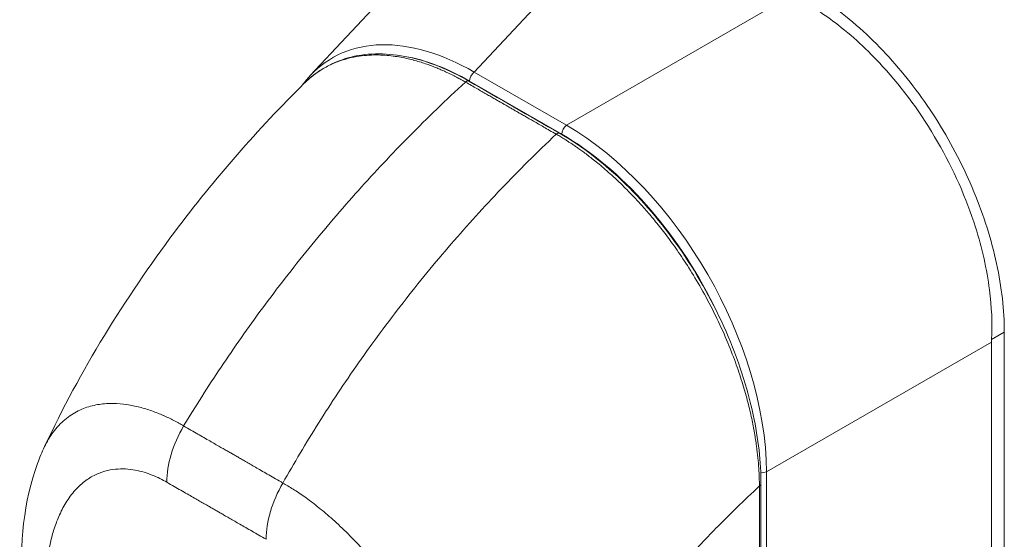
# Model space of a CAD drawing. Header units: inches. Extents: x 1 to 177, y 1 to 112.
# Tile 67 of 70: x 167.33 to 169.76, y 86.78 to 88.06. Entities that reach past the tile are written whole.
import ezdxf

# ---------------------------------------------------------------- set-up
doc = ezdxf.new("R2010")
doc.units = ezdxf.units.IN
doc.header["$LTSCALE"] = 10.666667
doc.header["$MEASUREMENT"] = 0
doc.layers.add('Visible (ANSI)', color=7, linetype='Continuous', lineweight=13)
doc.layers.add('Visible Narrow (ANSI)', color=7, linetype='Continuous', lineweight=18)

msp = doc.modelspace()

# ---------------------------------------------------------------- linework, layer by layer
at = {"layer": 'Visible (ANSI)'}
for p, q in [((168.0428, 87.9201), (168.4396, 88.3447)), ((169.7551, 86.4104), (169.7551, 87.2878)), ((169.7235, 86.3933), (169.7235, 87.2632))]:
    msp.add_line(p, q, dxfattribs=at)
for centre, major_axis, ratio, start_param, end_param in [((168.4648, 87.3338), (-0.3689, 0.629), 0.561816, 0.165398, 0.165399), ((169.8147, 87.3157), (-0.0644, -0.1118), 0.578093, 5.43459, 5.495672)]:
    msp.add_ellipse(centre, major_axis=major_axis, ratio=ratio, start_param=start_param, end_param=end_param, dxfattribs=at)
for points, knots in [([(169.2671, 88.1329), (169.2935, 88.1177), (169.3438, 88.0842), (169.4148, 88.024), (169.4789, 87.9581), (169.5382, 87.8855), (169.5927, 87.8061), (169.6409, 87.7213), (169.6816, 87.6336), (169.714, 87.5446), (169.7376, 87.456), (169.7519, 87.3695), (169.7551, 87.3144), (169.7551, 87.2878)], [0, 0, 0, 0, 0.103179, 0.19641, 0.284272, 0.371718, 0.461564, 0.551364, 0.640801, 0.730189, 0.82001, 0.909949, 1, 1, 1, 1]), ([(169.7237, 87.2697), (169.7257, 87.309), (169.7239, 87.3501), (169.712, 87.4426), (169.7004, 87.4942), (169.6613, 87.6178), (169.6297, 87.6891), (169.5516, 87.8244), (169.5056, 87.8874), (169.4181, 87.983), (169.3791, 88.0189), (169.3049, 88.0753), (169.2705, 88.0971), (169.2357, 88.1148)], [-2.744293, -2.744293, -2.744293, -2.744293, -2.388759, -2.388759, -1.963257, -1.963257, -1.372369, -1.372369, -0.781853, -0.781853, -0.353962, -0.353962, 0, 0, 0, 0]), ([(168.0272, 87.9005), (168.0595, 87.9325), (168.0996, 87.9549), (168.1872, 87.9763), (168.2355, 87.9761), (168.3335, 87.9553), (168.3842, 87.9351), (168.4341, 87.9064)], [0, 0, 0, 0, 0.569312, 0.569312, 1.123872, 1.123872, 1.659153, 1.659153, 1.659153, 1.659153]), ([(167.3872, 87.0053), (167.4753, 87.1927), (167.5859, 87.3716), (167.8067, 87.6659), (167.9144, 87.7888), (168.0273, 87.9006)], [0, 0, 0, 0, 1.57823, 1.57823, 2.85439, 2.85439, 2.85439, 2.85439]), ([(168.6578, 87.7779), (168.7131, 87.7462), (168.7689, 87.7031), (168.8707, 87.6036), (168.9182, 87.5465), (169.0018, 87.424), (169.0389, 87.3569), (169.0983, 87.2212), (169.1212, 87.1508), (169.1482, 87.0247), (169.1547, 86.967), (169.1547, 86.9133)], [0, 0, 0, 0, 0.592247, 0.592247, 1.159351, 1.159351, 1.729215, 1.729215, 2.301381, 2.301381, 2.798391, 2.798391, 2.798391, 2.798391]), ([(167.3314, 86.6582), (167.3259, 86.7653), (167.3355, 86.8702), (167.3751, 86.978), (167.3808, 86.9918), (167.3872, 87.0053)], [0, 0, 0, 0, 0.923707, 0.923707, 1.06188, 1.06188, 1.06188, 1.06188])]:
    msp.add_open_spline(points, degree=3, knots=knots, dxfattribs=at)
for points in [[(168.0229, 87.8963), (168.0292, 87.9047), (168.0358, 87.9127), (168.0428, 87.9201)], [(168.0273, 87.9006), (168.0273, 87.9006), (168.0273, 87.9006), (168.0273, 87.9006)], [(168.4341, 87.9064), (168.5087, 87.8636), (168.5832, 87.8208), (168.6578, 87.7779)], [(168.3516, 87.4592), (168.3516, 87.4592), (168.3516, 87.4592), (168.3516, 87.4592)], [(169.1547, 86.9133), (169.1548, 86.667), (169.1542, 86.4211), (169.1528, 86.1756)], [(169.0346, 86.7946), (169.0346, 86.7946), (169.0346, 86.7946), (169.0346, 86.7946)]]:
    msp.add_open_spline(points, degree=3, dxfattribs=at)
at = {"layer": 'Visible Narrow (ANSI)'}
for p, q in [((168.4474, 87.9288), (168.8362, 88.3447)), ((168.6748, 87.7979), (169.23, 88.1179)), ((168.6748, 87.7979), (168.4474, 87.9288)), ((168.6633, 87.7754), (168.4359, 87.9063)), ((169.7551, 87.2878), (169.7237, 87.2697)), ((169.1683, 86.9431), (169.7235, 87.2632)), ((169.1683, 86.1858), (169.1683, 86.9431))]:
    msp.add_line(p, q, dxfattribs=at)
for centre, major_axis, ratio, start_param, end_param in [((168.4648, 87.3338), (-0.3689, 0.629), 0.561816, 5.510319, 6.448584), ((168.4509, 87.3258), (-0.3544, 0.6153), 0.560917, 6.056113, 6.056126), ((168.4509, 87.3258), (-0.3544, 0.6153), 0.560917, 5.514689, 5.845182), ((168.4499, 87.9144), (0.0098, 0.0171), 0.578093, 0.957997, 2.35426), ((168.4282, 87.8962), (0.0059, 0.0102), 0.57881, 0, 1.078266), ((168.6773, 87.7834), (0.0098, 0.0171), 0.578093, 0.957997, 2.354261), ((168.6623, 87.22), (-0.3536, 0.6141), 0.589343, 3.944109, 5.484747), ((168.6519, 87.7677), (0.0059, 0.0102), 0.578842, 0, 1.078239), ((168.6484, 87.212), (-0.3438, 0.5971), 0.595796, 4.607925, 5.484765), ((168.5496, 86.7363), (-0.4028, 0.6994), 0.578093, 5.840237, 5.840239), ((167.8281, 86.9977), (-0.0981, -0.1707), 0.578742, 4.701637, 5.495287), ((169.157, 86.9524), (0.0197, 0), 0.575862, 4.563242, 5.323254), ((168.0729, 86.857), (-0.098, -0.1707), 0.57891, 4.701489, 5.49514), ((169.1429, 86.9133), (0.0118, 0), 0.575662, 5.457894, 6.283184), ((168.0619, 86.8675), (0.0591, 0.0001), 0.575125, 2.42984, 2.42985), ((168.0758, 86.8595), (0.0393, -0.0682), 0.578093, 3.990717, 3.990724), ((168.5497, 86.7363), (-0.4027, 0.6994), 0.578093, 4.474321, 4.474323)]:
    msp.add_ellipse(centre, major_axis=major_axis, ratio=ratio, start_param=start_param, end_param=end_param, dxfattribs=at)
for points, knots in [([(168.4258, 87.904), (168.4246, 87.9047), (168.4233, 87.9055), (168.4218, 87.9063), (168.4204, 87.9071), (168.4188, 87.908), (168.4172, 87.9089), (168.4172, 87.9089), (168.4172, 87.9089), (168.4172, 87.9089), (168.4155, 87.9098), (168.4138, 87.9107), (168.4121, 87.9117), (168.4121, 87.9117), (168.412, 87.9117), (168.412, 87.9117), (168.4102, 87.9127), (168.4084, 87.9137), (168.4065, 87.9147), (168.4065, 87.9147), (168.4065, 87.9147), (168.4064, 87.9147), (168.4045, 87.9157), (168.4026, 87.9167), (168.4005, 87.9178), (168.4005, 87.9178), (168.4005, 87.9178), (168.4005, 87.9178), (168.3985, 87.9189), (168.3964, 87.9199), (168.3942, 87.921), (168.3942, 87.921), (168.3942, 87.921), (168.3942, 87.921), (168.392, 87.9221), (168.3898, 87.9232), (168.3875, 87.9243), (168.3875, 87.9243), (168.3875, 87.9243), (168.3874, 87.9243), (168.3851, 87.9255), (168.3827, 87.9266), (168.3801, 87.9278), (168.3801, 87.9278), (168.3801, 87.9278), (168.3801, 87.9278), (168.3775, 87.929), (168.3748, 87.9303), (168.3719, 87.9316), (168.3719, 87.9316), (168.3719, 87.9316), (168.3719, 87.9316), (168.369, 87.9329), (168.3659, 87.9342), (168.3627, 87.9356), (168.3626, 87.9356), (168.3626, 87.9356), (168.3626, 87.9357), (168.3593, 87.937), (168.3558, 87.9385), (168.3521, 87.94), (168.3521, 87.94), (168.3521, 87.94), (168.352, 87.94), (168.3483, 87.9415), (168.3443, 87.943), (168.3401, 87.9446), (168.3401, 87.9446), (168.3401, 87.9446), (168.34, 87.9446), (168.3358, 87.9462), (168.3314, 87.9478), (168.3268, 87.9494), (168.3267, 87.9494), (168.3267, 87.9494), (168.3267, 87.9494), (168.322, 87.951), (168.3173, 87.9525), (168.3123, 87.954), (168.3122, 87.954), (168.3122, 87.954), (168.3122, 87.954), (168.3072, 87.9555), (168.302, 87.957), (168.2966, 87.9584), (168.2966, 87.9584), (168.2966, 87.9584), (168.2965, 87.9585), (168.2912, 87.9599), (168.2856, 87.9612), (168.2799, 87.9625), (168.2799, 87.9625), (168.2798, 87.9625), (168.2798, 87.9625), (168.2741, 87.9637), (168.2681, 87.9649), (168.2619, 87.9659), (168.2619, 87.9659), (168.2619, 87.966), (168.2619, 87.966), (168.2557, 87.967), (168.2493, 87.9679), (168.2427, 87.9687), (168.2426, 87.9687), (168.2426, 87.9687), (168.2426, 87.9687), (168.2359, 87.9695), (168.2291, 87.9701), (168.2219, 87.9704), (168.2219, 87.9704), (168.2219, 87.9704), (168.2218, 87.9704), (168.2147, 87.9708), (168.2073, 87.971), (168.1997, 87.9708), (168.1996, 87.9708), (168.1996, 87.9708), (168.1996, 87.9708), (168.1919, 87.9707), (168.184, 87.9702), (168.1758, 87.9694), (168.1758, 87.9694), (168.1757, 87.9694), (168.1757, 87.9694), (168.1675, 87.9686), (168.1591, 87.9674), (168.1504, 87.9656), (168.1504, 87.9656), (168.1504, 87.9656), (168.1503, 87.9656), (168.1417, 87.9639), (168.1328, 87.9617), (168.1237, 87.9588), (168.1237, 87.9588), (168.1237, 87.9588), (168.1237, 87.9588), (168.1146, 87.956), (168.1054, 87.9525), (168.096, 87.9482), (168.096, 87.9482), (168.096, 87.9482), (168.096, 87.9482), (168.0866, 87.9439), (168.077, 87.9388), (168.0674, 87.9327), (168.0674, 87.9326), (168.0674, 87.9326), (168.0674, 87.9326), (168.0577, 87.9265), (168.0479, 87.9193), (168.0382, 87.9108), (168.0382, 87.9108), (168.0382, 87.9108), (168.0382, 87.9108), (168.0345, 87.9075), (168.0309, 87.9041), (168.0273, 87.9006)], [0, 0, 0, 0, 0.0266821, 0.0266821, 0.0266821, 0.0537236, 0.0537236, 0.0537236, 0.0540541, 0.0540541, 0.0540541, 0.0807638, 0.0807638, 0.0807638, 0.0810811, 0.0810811, 0.0810811, 0.1078045, 0.1078045, 0.1078045, 0.1081081, 0.1081081, 0.1081081, 0.1348444, 0.1348444, 0.1348444, 0.1351351, 0.1351351, 0.1351351, 0.1618839, 0.1618839, 0.1618839, 0.1621622, 0.1621622, 0.1621622, 0.1889244, 0.1889244, 0.1889244, 0.1891892, 0.1891892, 0.1891892, 0.2159652, 0.2159652, 0.2159652, 0.2162162, 0.2162162, 0.2162162, 0.243006, 0.243006, 0.243006, 0.2432432, 0.2432432, 0.2432432, 0.2700466, 0.2700466, 0.2700466, 0.2702703, 0.2702703, 0.2702703, 0.2970878, 0.2970878, 0.2970878, 0.2972973, 0.2972973, 0.2972973, 0.3241293, 0.3241293, 0.3241293, 0.3243243, 0.3243243, 0.3243243, 0.3511695, 0.3511695, 0.3511695, 0.3513514, 0.3513514, 0.3513514, 0.3782099, 0.3782099, 0.3782099, 0.3783784, 0.3783784, 0.3783784, 0.4052505, 0.4052505, 0.4052505, 0.4054054, 0.4054054, 0.4054054, 0.4322909, 0.4322909, 0.4322909, 0.4324324, 0.4324324, 0.4324324, 0.4593316, 0.4593316, 0.4593316, 0.4594595, 0.4594595, 0.4594595, 0.4863722, 0.4863722, 0.4863722, 0.4864865, 0.4864865, 0.4864865, 0.5134128, 0.5134128, 0.5134128, 0.5135135, 0.5135135, 0.5135135, 0.5404535, 0.5404535, 0.5404535, 0.5405405, 0.5405405, 0.5405405, 0.5674942, 0.5674942, 0.5674942, 0.5675676, 0.5675676, 0.5675676, 0.5945348, 0.5945348, 0.5945348, 0.5945946, 0.5945946, 0.5945946, 0.6215754, 0.6215754, 0.6215754, 0.6216216, 0.6216216, 0.6216216, 0.648616, 0.648616, 0.648616, 0.6486486, 0.6486486, 0.6486486, 0.6756567, 0.6756567, 0.6756567, 0.6756757, 0.6756757, 0.6756757, 0.7026974, 0.7026974, 0.7026974, 0.7027027, 0.7027027, 0.7027027, 0.7128981, 0.7128981, 0.7128981, 0.7128981]), ([(167.7304, 87.0563), (167.7593, 87.1042), (167.7901, 87.1526), (167.8226, 87.2012), (167.8552, 87.2498), (167.8894, 87.2985), (167.9255, 87.3474), (167.9616, 87.3962), (167.9995, 87.4452), (168.0391, 87.4938), (168.0788, 87.5425), (168.1201, 87.5908), (168.1614, 87.6368), (168.2026, 87.6827), (168.2437, 87.7264), (168.2874, 87.7707), (168.3311, 87.815), (168.3776, 87.8599), (168.4258, 87.904)], [0, 0, 0, 0, 0.166667, 0.166667, 0.166667, 0.333333, 0.333333, 0.333333, 0.5, 0.5, 0.5, 0.666667, 0.666667, 0.666667, 0.833333, 0.833333, 0.833333, 1, 1, 1, 1]), ([(168.6495, 87.7755), (168.6438, 87.7788), (168.6384, 87.7819), (168.6333, 87.7848), (168.6282, 87.7877), (168.6234, 87.7905), (168.6188, 87.7931), (168.6142, 87.7958), (168.6099, 87.7983), (168.6058, 87.8006), (168.6016, 87.803), (168.5977, 87.8053), (168.5939, 87.8074), (168.5902, 87.8096), (168.5866, 87.8116), (168.5832, 87.8136), (168.5798, 87.8155), (168.5766, 87.8174), (168.5735, 87.8192), (168.5704, 87.821), (168.5674, 87.8227), (168.5646, 87.8243), (168.5618, 87.8259), (168.5591, 87.8274), (168.5565, 87.8289), (168.5539, 87.8304), (168.5514, 87.8319), (168.5487, 87.8334), (168.5461, 87.8349), (168.5433, 87.8365), (168.5404, 87.8382), (168.5375, 87.8399), (168.5345, 87.8416), (168.5316, 87.8432), (168.5288, 87.8449), (168.5261, 87.8464), (168.5235, 87.8479), (168.5209, 87.8494), (168.5183, 87.8509), (168.5156, 87.8525), (168.5129, 87.854), (168.5101, 87.8556), (168.5072, 87.8573), (168.5043, 87.8589), (168.5012, 87.8607), (168.498, 87.8625), (168.4948, 87.8644), (168.4915, 87.8663), (168.4881, 87.8682), (168.4847, 87.8702), (168.4811, 87.8722), (168.4774, 87.8744), (168.4737, 87.8765), (168.4699, 87.8787), (168.4659, 87.881), (168.462, 87.8832), (168.4579, 87.8856), (168.4536, 87.888), (168.4493, 87.8905), (168.4449, 87.893), (168.4403, 87.8957), (168.4357, 87.8983), (168.4308, 87.9011), (168.4258, 87.904)], [0, 0, 0, 0, 0.047619, 0.047619, 0.047619, 0.095238, 0.095238, 0.095238, 0.142857, 0.142857, 0.142857, 0.190476, 0.190476, 0.190476, 0.238095, 0.238095, 0.238095, 0.285714, 0.285714, 0.285714, 0.333333, 0.333333, 0.333333, 0.380952, 0.380952, 0.380952, 0.428571, 0.428571, 0.428571, 0.47619, 0.47619, 0.47619, 0.52381, 0.52381, 0.52381, 0.571429, 0.571429, 0.571429, 0.619048, 0.619048, 0.619048, 0.666667, 0.666667, 0.666667, 0.714286, 0.714286, 0.714286, 0.761905, 0.761905, 0.761905, 0.809524, 0.809524, 0.809524, 0.857143, 0.857143, 0.857143, 0.904762, 0.904762, 0.904762, 0.952381, 0.952381, 0.952381, 1, 1, 1, 1]), ([(167.9752, 86.9156), (168.0026, 86.9644), (168.0319, 87.0137), (168.063, 87.0631), (168.0941, 87.1125), (168.127, 87.1621), (168.1618, 87.2116), (168.1966, 87.2612), (168.2333, 87.3109), (168.2718, 87.3602), (168.3102, 87.4095), (168.3504, 87.4585), (168.3906, 87.5051), (168.4309, 87.5516), (168.471, 87.5958), (168.5138, 87.6407), (168.5566, 87.6855), (168.6021, 87.7309), (168.6495, 87.7755)], [0, 0, 0, 0, 0.166667, 0.166667, 0.166667, 0.333333, 0.333333, 0.333333, 0.5, 0.5, 0.5, 0.666667, 0.666667, 0.666667, 0.833333, 0.833333, 0.833333, 1, 1, 1, 1]), ([(169.1509, 86.9083), (169.1509, 86.9148), (169.1507, 86.9217), (169.1505, 86.929), (169.1502, 86.9362), (169.1498, 86.9439), (169.1493, 86.9521), (169.1487, 86.9602), (169.148, 86.9689), (169.1471, 86.978), (169.1462, 86.9871), (169.1451, 86.9967), (169.1437, 87.0069), (169.1423, 87.017), (169.1407, 87.0277), (169.1387, 87.039), (169.1368, 87.0503), (169.1345, 87.0622), (169.1318, 87.0748), (169.1291, 87.0874), (169.1259, 87.1007), (169.1223, 87.1147), (169.1187, 87.1287), (169.1146, 87.1434), (169.1099, 87.1588), (169.1052, 87.1742), (169.0999, 87.1903), (169.0938, 87.2073), (169.0877, 87.2244), (169.0808, 87.2423), (169.0729, 87.2614), (169.065, 87.2804), (169.056, 87.3006), (169.0462, 87.321), (169.0364, 87.3414), (169.0257, 87.362), (169.0152, 87.3811), (169.0047, 87.4001), (168.9944, 87.4176), (168.9844, 87.4339), (168.9743, 87.4501), (168.9646, 87.465), (168.9551, 87.479), (168.9456, 87.493), (168.9363, 87.5059), (168.9273, 87.5181), (168.9183, 87.5302), (168.9096, 87.5416), (168.9011, 87.5521), (168.8927, 87.5627), (168.8845, 87.5725), (168.8767, 87.5816), (168.8688, 87.5908), (168.8613, 87.5993), (168.854, 87.6072), (168.8468, 87.6152), (168.8398, 87.6226), (168.833, 87.6295), (168.8263, 87.6365), (168.8198, 87.643), (168.8136, 87.6491), (168.8073, 87.6552), (168.8013, 87.6609), (168.7955, 87.6663), (168.7897, 87.6717), (168.7841, 87.6768), (168.7787, 87.6815), (168.7733, 87.6863), (168.7681, 87.6909), (168.763, 87.6951), (168.758, 87.6994), (168.7532, 87.7034), (168.7485, 87.7071), (168.7439, 87.7109), (168.7394, 87.7144), (168.7351, 87.7177), (168.7309, 87.721), (168.7269, 87.7241), (168.7232, 87.7269), (168.7194, 87.7297), (168.7159, 87.7322), (168.7126, 87.7346), (168.7093, 87.737), (168.7062, 87.7392), (168.7033, 87.7412), (168.7004, 87.7433), (168.6977, 87.7451), (168.6951, 87.7469), (168.6925, 87.7487), (168.6901, 87.7503), (168.6877, 87.7519), (168.6854, 87.7534), (168.6832, 87.7549), (168.681, 87.7563), (168.6788, 87.7577), (168.6767, 87.759), (168.6747, 87.7603), (168.6727, 87.7616), (168.6707, 87.7628), (168.6688, 87.764), (168.6668, 87.7652), (168.665, 87.7664), (168.6632, 87.7674), (168.6614, 87.7685), (168.6597, 87.7695), (168.6581, 87.7705), (168.6564, 87.7715), (168.6549, 87.7724), (168.6535, 87.7732), (168.652, 87.7741), (168.6507, 87.7748), (168.6495, 87.7755)], [0, 0, 0, 0, 0.027027, 0.027027, 0.027027, 0.054054, 0.054054, 0.054054, 0.081081, 0.081081, 0.081081, 0.108108, 0.108108, 0.108108, 0.135135, 0.135135, 0.135135, 0.162162, 0.162162, 0.162162, 0.189189, 0.189189, 0.189189, 0.216216, 0.216216, 0.216216, 0.243243, 0.243243, 0.243243, 0.27027, 0.27027, 0.27027, 0.297297, 0.297297, 0.297297, 0.324324, 0.324324, 0.324324, 0.351351, 0.351351, 0.351351, 0.378378, 0.378378, 0.378378, 0.405405, 0.405405, 0.405405, 0.432432, 0.432432, 0.432432, 0.459459, 0.459459, 0.459459, 0.486486, 0.486486, 0.486486, 0.513514, 0.513514, 0.513514, 0.540541, 0.540541, 0.540541, 0.567568, 0.567568, 0.567568, 0.594595, 0.594595, 0.594595, 0.621622, 0.621622, 0.621622, 0.648649, 0.648649, 0.648649, 0.675676, 0.675676, 0.675676, 0.702703, 0.702703, 0.702703, 0.72973, 0.72973, 0.72973, 0.756757, 0.756757, 0.756757, 0.783784, 0.783784, 0.783784, 0.810811, 0.810811, 0.810811, 0.837838, 0.837838, 0.837838, 0.864865, 0.864865, 0.864865, 0.891892, 0.891892, 0.891892, 0.918919, 0.918919, 0.918919, 0.945946, 0.945946, 0.945946, 0.972973, 0.972973, 0.972973, 1, 1, 1, 1]), ([(167.3872, 87.0053), (167.3901, 87.0115), (167.3933, 87.0176), (167.3969, 87.0236), (167.3969, 87.0237), (167.3969, 87.0237), (167.3969, 87.0237), (167.4039, 87.0356), (167.4125, 87.0472), (167.4221, 87.0575), (167.4221, 87.0575), (167.4221, 87.0575), (167.4221, 87.0575), (167.4317, 87.0677), (167.4424, 87.0766), (167.4535, 87.0838), (167.4535, 87.0838), (167.4535, 87.0838), (167.4535, 87.0838), (167.4646, 87.091), (167.476, 87.0965), (167.4876, 87.1007), (167.4876, 87.1007), (167.4876, 87.1007), (167.4876, 87.1007), (167.4992, 87.1049), (167.5109, 87.1077), (167.5224, 87.1095), (167.5224, 87.1095), (167.5224, 87.1095), (167.5224, 87.1095), (167.534, 87.1112), (167.5455, 87.1119), (167.5567, 87.1118), (167.5567, 87.1118), (167.5567, 87.1118), (167.5567, 87.1118), (167.568, 87.1116), (167.5791, 87.1107), (167.59, 87.1091), (167.59, 87.1091), (167.59, 87.1091), (167.59, 87.1091), (167.6009, 87.1075), (167.6116, 87.1053), (167.6219, 87.1026), (167.6219, 87.1026), (167.6219, 87.1026), (167.6219, 87.1026), (167.6323, 87.0999), (167.6424, 87.0968), (167.6521, 87.0933), (167.6521, 87.0933), (167.6521, 87.0933), (167.6521, 87.0933), (167.6618, 87.0898), (167.6712, 87.0861), (167.6802, 87.0821), (167.6802, 87.0821), (167.6802, 87.082), (167.6803, 87.082), (167.6893, 87.0781), (167.698, 87.0738), (167.7064, 87.0695), (167.7064, 87.0695), (167.7064, 87.0695), (167.7064, 87.0695), (167.7148, 87.0651), (167.7229, 87.0606), (167.7304, 87.0563)], [0.4246361, 0.4246361, 0.4246361, 0.4246361, 0.4499303, 0.4499303, 0.4499303, 0.45, 0.45, 0.45, 0.4999478, 0.4999478, 0.4999478, 0.5, 0.5, 0.5, 0.5499645, 0.5499645, 0.5499645, 0.55, 0.55, 0.55, 0.5999816, 0.5999816, 0.5999816, 0.6, 0.6, 0.6, 0.6499987, 0.6499987, 0.6499987, 0.65, 0.65, 0.65, 0.7, 0.7, 0.7, 0.7000161, 0.7000161, 0.7000161, 0.75, 0.75, 0.75, 0.7500335, 0.7500335, 0.7500335, 0.8, 0.8, 0.8, 0.8000508, 0.8000508, 0.8000508, 0.85, 0.85, 0.85, 0.8500682, 0.8500682, 0.8500682, 0.9, 0.9, 0.9, 0.9000857, 0.9000857, 0.9000857, 0.95, 0.95, 0.95, 0.9501023, 0.9501023, 0.9501023, 1, 1, 1, 1]), ([(167.7304, 87.0563), (167.7366, 87.0527), (167.7426, 87.0492), (167.7484, 87.0459), (167.7542, 87.0426), (167.7597, 87.0394), (167.7651, 87.0363), (167.7704, 87.0333), (167.7756, 87.0303), (167.7805, 87.0275), (167.7855, 87.0246), (167.7902, 87.0219), (167.7948, 87.0193), (167.7993, 87.0167), (167.8037, 87.0142), (167.8078, 87.0118), (167.812, 87.0095), (167.8159, 87.0072), (167.8197, 87.005), (167.8234, 87.0029), (167.827, 87.0009), (167.8303, 86.9989), (167.8337, 86.997), (167.8368, 86.9952), (167.8399, 86.9935), (167.8429, 86.9917), (167.8458, 86.9901), (167.8486, 86.9884), (167.8515, 86.9868), (167.8543, 86.9852), (167.8572, 86.9835), (167.86, 86.9819), (167.8629, 86.9802), (167.866, 86.9785), (167.869, 86.9767), (167.8722, 86.9749), (167.8755, 86.973), (167.8789, 86.9711), (167.8824, 86.969), (167.8862, 86.9669), (167.8899, 86.9647), (167.8938, 86.9624), (167.898, 86.9601), (167.9021, 86.9577), (167.9064, 86.9552), (167.9109, 86.9526), (167.9155, 86.95), (167.9202, 86.9472), (167.9252, 86.9444), (167.9301, 86.9415), (167.9353, 86.9386), (167.9406, 86.9355), (167.9459, 86.9325), (167.9515, 86.9293), (167.9572, 86.926), (167.963, 86.9226), (167.969, 86.9192), (167.9752, 86.9156)], [0, 0, 0, 0, 0.052632, 0.052632, 0.052632, 0.105263, 0.105263, 0.105263, 0.157895, 0.157895, 0.157895, 0.210526, 0.210526, 0.210526, 0.263158, 0.263158, 0.263158, 0.315789, 0.315789, 0.315789, 0.368421, 0.368421, 0.368421, 0.421053, 0.421053, 0.421053, 0.473684, 0.473684, 0.473684, 0.526316, 0.526316, 0.526316, 0.578947, 0.578947, 0.578947, 0.631579, 0.631579, 0.631579, 0.684211, 0.684211, 0.684211, 0.736842, 0.736842, 0.736842, 0.789474, 0.789474, 0.789474, 0.842105, 0.842105, 0.842105, 0.894737, 0.894737, 0.894737, 0.947368, 0.947368, 0.947368, 1, 1, 1, 1]), ([(167.3888, 86.5882), (167.3884, 86.5957), (167.3881, 86.6035), (167.3879, 86.6117), (167.3877, 86.6199), (167.3876, 86.6284), (167.3877, 86.6372), (167.3877, 86.6461), (167.3879, 86.6552), (167.3883, 86.6646), (167.3887, 86.674), (167.3893, 86.6837), (167.3902, 86.6937), (167.391, 86.7037), (167.3921, 86.714), (167.3936, 86.7245), (167.395, 86.735), (167.3968, 86.7458), (167.399, 86.7567), (167.4013, 86.7677), (167.4039, 86.7789), (167.4072, 86.7902), (167.4104, 86.8015), (167.4142, 86.813), (167.4188, 86.8245), (167.4234, 86.8359), (167.4286, 86.8474), (167.435, 86.8586), (167.4413, 86.8698), (167.4486, 86.8808), (167.4567, 86.8907), (167.4647, 86.9005), (167.4734, 86.9092), (167.4823, 86.9165), (167.4912, 86.9237), (167.5003, 86.9295), (167.5093, 86.9342), (167.5183, 86.9388), (167.5273, 86.9422), (167.5362, 86.9447), (167.545, 86.9472), (167.5537, 86.9488), (167.5622, 86.9497), (167.5707, 86.9505), (167.579, 86.9506), (167.5871, 86.9502), (167.5951, 86.9498), (167.603, 86.9488), (167.6106, 86.9474), (167.6182, 86.946), (167.6256, 86.9442), (167.6327, 86.9421), (167.6398, 86.94), (167.6465, 86.9376), (167.653, 86.935), (167.6596, 86.9324), (167.6658, 86.9296), (167.6718, 86.9266), (167.6778, 86.9237), (167.6835, 86.9206), (167.6889, 86.9175)], [0, 0, 0, 0, 0.05, 0.05, 0.05, 0.1, 0.1, 0.1, 0.15, 0.15, 0.15, 0.2, 0.2, 0.2, 0.25, 0.25, 0.25, 0.3, 0.3, 0.3, 0.35, 0.35, 0.35, 0.4, 0.4, 0.4, 0.45, 0.45, 0.45, 0.5, 0.5, 0.5, 0.55, 0.55, 0.55, 0.6, 0.6, 0.6, 0.65, 0.65, 0.65, 0.7, 0.7, 0.7, 0.75, 0.75, 0.75, 0.8, 0.8, 0.8, 0.85, 0.85, 0.85, 0.9, 0.9, 0.9, 0.95, 0.95, 0.95, 1, 1, 1, 1]), ([(167.6889, 86.9175), (167.6951, 86.9139), (167.7011, 86.9105), (167.7069, 86.9072), (167.7127, 86.9038), (167.7183, 86.9006), (167.7236, 86.8976), (167.729, 86.8945), (167.7342, 86.8915), (167.7391, 86.8887), (167.7441, 86.8858), (167.7489, 86.8831), (167.7534, 86.8805), (167.758, 86.8779), (167.7623, 86.8754), (167.7665, 86.873), (167.7706, 86.8706), (167.7746, 86.8684), (167.7783, 86.8662), (167.7821, 86.8641), (167.7856, 86.862), (167.789, 86.8601), (167.7923, 86.8582), (167.7955, 86.8564), (167.7985, 86.8547), (167.8015, 86.8529), (167.8044, 86.8513), (167.8072, 86.8497), (167.81, 86.848), (167.8128, 86.8464), (167.8157, 86.8448), (167.8185, 86.8432), (167.8214, 86.8415), (167.8244, 86.8398), (167.8274, 86.838), (167.8306, 86.8362), (167.8339, 86.8343), (167.8373, 86.8324), (167.8408, 86.8303), (167.8446, 86.8282), (167.8483, 86.826), (167.8522, 86.8237), (167.8564, 86.8214), (167.8605, 86.819), (167.8648, 86.8165), (167.8694, 86.8139), (167.8739, 86.8113), (167.8787, 86.8085), (167.8836, 86.8057), (167.8886, 86.8028), (167.8937, 86.7999), (167.8991, 86.7968), (167.9044, 86.7937), (167.91, 86.7905), (167.9158, 86.7872), (167.9215, 86.7839), (167.9275, 86.7805), (167.9337, 86.7769)], [0, 0, 0, 0, 0.0526316, 0.0526316, 0.0526316, 0.1052632, 0.1052632, 0.1052632, 0.1578947, 0.1578947, 0.1578947, 0.2105263, 0.2105263, 0.2105263, 0.2631579, 0.2631579, 0.2631579, 0.3157895, 0.3157895, 0.3157895, 0.3684211, 0.3684211, 0.3684211, 0.4210526, 0.4210526, 0.4210526, 0.4736842, 0.4736842, 0.4736842, 0.5263158, 0.5263158, 0.5263158, 0.5789474, 0.5789474, 0.5789474, 0.6315789, 0.6315789, 0.6315789, 0.6842105, 0.6842105, 0.6842105, 0.7368421, 0.7368421, 0.7368421, 0.7894737, 0.7894737, 0.7894737, 0.8421053, 0.8421053, 0.8421053, 0.8947368, 0.8947368, 0.8947368, 0.9473684, 0.9473684, 0.9473684, 1, 1, 1, 1]), ([(167.9752, 86.9156), (167.983, 86.9112), (167.9917, 86.9061), (168.0007, 86.9004), (168.0097, 86.8947), (168.0191, 86.8884), (168.029, 86.8814), (168.0389, 86.8744), (168.0493, 86.8666), (168.0602, 86.858), (168.071, 86.8494), (168.0824, 86.84), (168.0942, 86.8295), (168.106, 86.8191), (168.1183, 86.8077), (168.1311, 86.7951), (168.1439, 86.7826), (168.1571, 86.7689), (168.1707, 86.7539), (168.1844, 86.7389), (168.1985, 86.7225), (168.2128, 86.7048), (168.2272, 86.6871), (168.2419, 86.668), (168.2568, 86.6474), (168.2717, 86.6268), (168.2868, 86.6046), (168.302, 86.5806), (168.3172, 86.5566), (168.3325, 86.5308), (168.3465, 86.5056), (168.3605, 86.4803), (168.3732, 86.4557), (168.3843, 86.4325), (168.3955, 86.4093), (168.4053, 86.3876), (168.414, 86.3671), (168.4227, 86.3466), (168.4303, 86.3273), (168.4371, 86.3093), (168.4439, 86.2912), (168.4498, 86.2744), (168.455, 86.2586), (168.4602, 86.2429), (168.4647, 86.2282), (168.4687, 86.2144), (168.4727, 86.2007), (168.4763, 86.1878), (168.4794, 86.1758), (168.4826, 86.1637), (168.4853, 86.1525), (168.4877, 86.1419), (168.4901, 86.1313), (168.4921, 86.1213), (168.494, 86.112), (168.4958, 86.1026), (168.4974, 86.0937), (168.4989, 86.0855)], [0, 0, 0, 0, 0.0526316, 0.0526316, 0.0526316, 0.1052632, 0.1052632, 0.1052632, 0.1578947, 0.1578947, 0.1578947, 0.2105263, 0.2105263, 0.2105263, 0.2631579, 0.2631579, 0.2631579, 0.3157895, 0.3157895, 0.3157895, 0.3684211, 0.3684211, 0.3684211, 0.4210526, 0.4210526, 0.4210526, 0.4736842, 0.4736842, 0.4736842, 0.5263158, 0.5263158, 0.5263158, 0.5789474, 0.5789474, 0.5789474, 0.6315789, 0.6315789, 0.6315789, 0.6842105, 0.6842105, 0.6842105, 0.7368421, 0.7368421, 0.7368421, 0.7894737, 0.7894737, 0.7894737, 0.8421053, 0.8421053, 0.8421053, 0.8947368, 0.8947368, 0.8947368, 0.9473684, 0.9473684, 0.9473684, 1, 1, 1, 1]), ([(168.4989, 86.0855), (168.5012, 86.0895), (168.5035, 86.0935), (168.5058, 86.0975), (168.5231, 86.1272), (168.5413, 86.1576), (168.5609, 86.189), (168.5634, 86.1931), (168.566, 86.1973), (168.5686, 86.2014), (168.5857, 86.2287), (168.6039, 86.2568), (168.6225, 86.2847), (168.6314, 86.298), (168.6403, 86.3112), (168.6492, 86.3242), (168.6633, 86.3446), (168.6773, 86.3646), (168.6913, 86.3841), (168.705, 86.4032), (168.7187, 86.4218), (168.7322, 86.44), (168.744, 86.4557), (168.7556, 86.4711), (168.7674, 86.4864), (168.7832, 86.5068), (168.7992, 86.5271), (168.816, 86.548), (168.8274, 86.5621), (168.8392, 86.5764), (168.8513, 86.591), (168.8705, 86.614), (168.8906, 86.6376), (168.9117, 86.6616), (168.9219, 86.6733), (168.9324, 86.685), (168.943, 86.6969), (168.9683, 86.7249), (168.9948, 86.7534), (169.0227, 86.7823), (169.0294, 86.7892), (169.0361, 86.7961), (169.0429, 86.8031), (169.0768, 86.8377), (169.1128, 86.8728), (169.1509, 86.9083)], [0, 0, 0, 0, 0.0152892, 0.0152892, 0.0152892, 0.1281656, 0.1281656, 0.1281656, 0.1428571, 0.1428571, 0.1428571, 0.2397281, 0.2397281, 0.2397281, 0.2857143, 0.2857143, 0.2857143, 0.3578831, 0.3578831, 0.3578831, 0.4285714, 0.4285714, 0.4285714, 0.4897426, 0.4897426, 0.4897426, 0.5714286, 0.5714286, 0.5714286, 0.6267197, 0.6267197, 0.6267197, 0.7142857, 0.7142857, 0.7142857, 0.756805, 0.756805, 0.756805, 0.8571429, 0.8571429, 0.8571429, 0.8810186, 0.8810186, 0.8810186, 1, 1, 1, 1]), ([(169.1485, 86.1703), (169.1489, 86.2307), (169.1492, 86.2913), (169.1495, 86.3492), (169.1498, 86.4071), (169.15, 86.4623), (169.1502, 86.5214), (169.1504, 86.5805), (169.1506, 86.6436), (169.1507, 86.7071), (169.1508, 86.7705), (169.1509, 86.8345), (169.1509, 86.9083)], [0, 0, 0, 0, 0.25, 0.25, 0.25, 0.5, 0.5, 0.5, 0.75, 0.75, 0.75, 1, 1, 1, 1])]:
    msp.add_open_spline(points, degree=3, knots=knots, dxfattribs=at)
msp.add_open_spline([(167.4295, 86.8484), (167.4295, 86.8484), (167.4295, 86.8483), (167.4295, 86.8483)], degree=3, dxfattribs=at)

doc.saveas('drawing.dxf')
